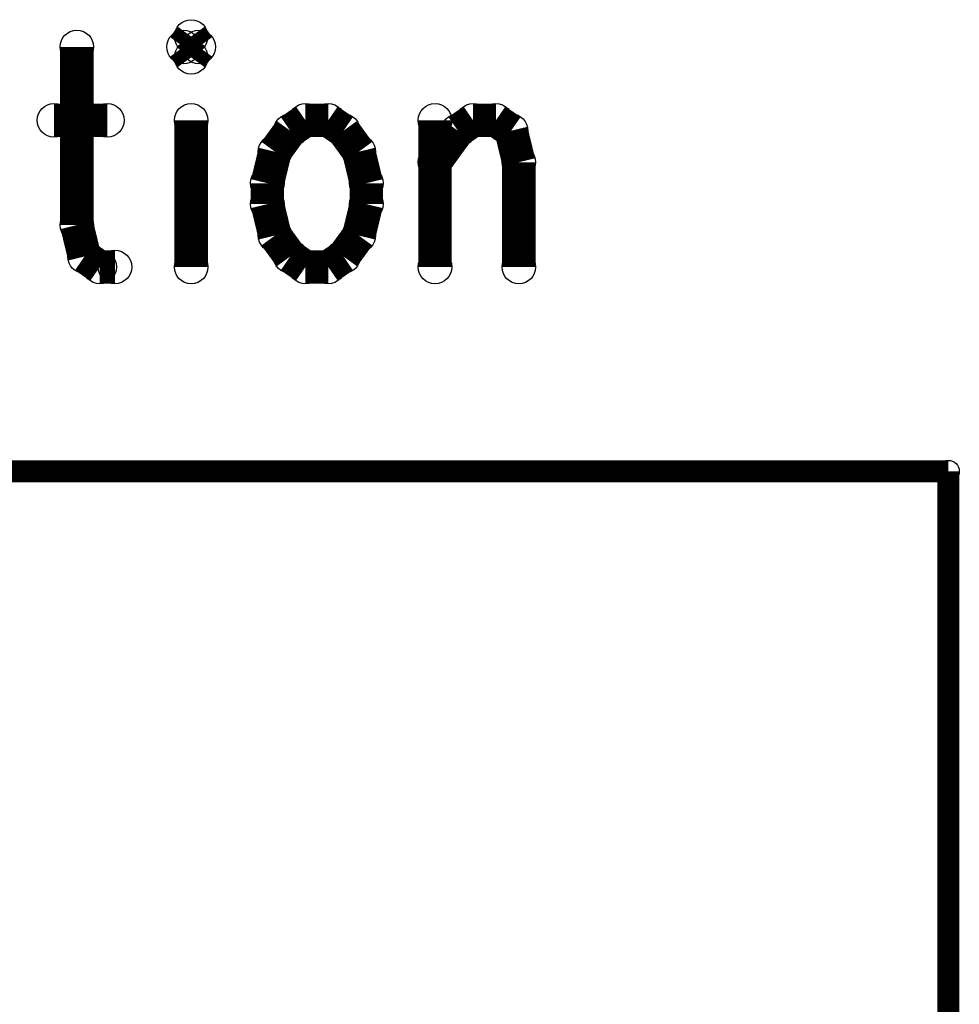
# Model space of a CAD drawing. Extents: x 97 to 162, y 100 to 201.
# Tile 70 of 70: x 118.2 to 122.47, y 196.89 to 201.37. Entities that reach past the tile are written whole.
import ezdxf

# ---------------------------------------------------------------- set-up
doc = ezdxf.new("R2010")
doc.units = 0
doc.layers.get('0').update_dxf_attribs({"linetype": 'CONTINUOUS'})
for name, color, linetype in [('C-MASK_GBR', 7, 'CONTINUOUS'), ('C-SILK_GBR', 6, 'CONTINUOUS'), ('S-MASK_GBR', 1, 'CONTINUOUS'), ('S-SILK_GBR', 4, 'CONTINUOUS')]:
    doc.layers.add(name, color=color, linetype=linetype)

# ---------------------------------------------------------------- blocks, each defined once
blk = doc.blocks.new('ROUND_6')
blk.add_circle((0, 0), 0.0762)
blk = doc.blocks.new('ROUND_10')
blk.add_circle((0, 0), 0.05)

msp = doc.modelspace()

# ---------------------------------------------------------------- linework, layer by layer
at = {"layer": 'C-MASK_GBR'}
for points, const_width in [([(118.978934, 201.290428), (118.94439, 201.24293)], 0.1524), ([(119.013478, 201.24293), (118.978934, 201.290428)], 0.1524), ([(118.45925, 201.24293), (118.45925, 200.433178)], 0.1524), ([(118.94439, 201.24293), (118.978934, 201.195178)], 0.1524), ([(118.978934, 201.195178), (119.013478, 201.24293)], 0.1524), ([(118.355364, 200.909428), (118.597934, 200.909428)], 0.1524), ([(118.978934, 200.909428), (118.978934, 200.242678)], 0.1524), ([(119.498364, 200.909428), (119.429276, 200.86193)], 0.1524), ([(119.60225, 200.909428), (119.498364, 200.909428)], 0.1524), ([(119.671592, 200.86193), (119.60225, 200.909428)], 0.1524), ([(120.08739, 200.909428), (120.08739, 200.242678)], 0.1524), ([(120.191276, 200.86193), (120.260364, 200.909428)], 0.1524), ([(120.260364, 200.909428), (120.36425, 200.909428)], 0.1524), ([(120.36425, 200.909428), (120.433592, 200.86193)], 0.1524), ([(119.429276, 200.86193), (119.359934, 200.76668)], 0.1524), ([(119.740934, 200.76668), (119.671592, 200.86193)], 0.1524), ([(120.08739, 200.718928), (120.191276, 200.86193)], 0.1524), ([(120.433592, 200.86193), (120.46839, 200.718928)], 0.1524), ([(119.359934, 200.76668), (119.32539, 200.623678)], 0.1524), ([(119.775478, 200.623678), (119.740934, 200.76668)], 0.1524), ([(120.46839, 200.718928), (120.46839, 200.242678)], 0.1524), ([(119.32539, 200.623678), (119.32539, 200.528428)], 0.1524), ([(119.775478, 200.528428), (119.775478, 200.623678)], 0.1524), ([(119.32539, 200.528428), (119.359934, 200.38568)], 0.1524), ([(119.740934, 200.38568), (119.775478, 200.528428)], 0.1524), ([(118.45925, 200.433178), (118.494048, 200.29043)], 0.1524), ([(119.359934, 200.38568), (119.429276, 200.29043)], 0.1524), ([(119.671592, 200.29043), (119.740934, 200.38568)], 0.1524), ([(118.494048, 200.29043), (118.56339, 200.242678)], 0.1524), ([(119.429276, 200.29043), (119.498364, 200.242678)], 0.1524), ([(119.60225, 200.242678), (119.671592, 200.29043)], 0.1524), ([(118.56339, 200.242678), (118.632478, 200.242678)], 0.1524), ([(119.498364, 200.242678), (119.60225, 200.242678)], 0.1524), ([(122.420634, 199.314054), (97.020634, 199.314054)], 0.100076), ([(122.420634, 165.278054), (122.420634, 199.314054)], 0.100076)]:
    msp.add_lwpolyline(points, dxfattribs=dict(at, const_width=const_width))
at = {"layer": 'C-SILK_GBR'}
for points, const_width in [([(118.978934, 201.290428), (118.94439, 201.24293)], 0.1524), ([(119.013478, 201.24293), (118.978934, 201.290428)], 0.1524), ([(118.45925, 201.24293), (118.45925, 200.433178)], 0.1524), ([(118.94439, 201.24293), (118.978934, 201.195178)], 0.1524), ([(118.978934, 201.195178), (119.013478, 201.24293)], 0.1524), ([(118.355364, 200.909428), (118.597934, 200.909428)], 0.1524), ([(118.978934, 200.909428), (118.978934, 200.242678)], 0.1524), ([(119.498364, 200.909428), (119.429276, 200.86193)], 0.1524), ([(119.60225, 200.909428), (119.498364, 200.909428)], 0.1524), ([(119.671592, 200.86193), (119.60225, 200.909428)], 0.1524), ([(120.08739, 200.909428), (120.08739, 200.242678)], 0.1524), ([(120.191276, 200.86193), (120.260364, 200.909428)], 0.1524), ([(120.260364, 200.909428), (120.36425, 200.909428)], 0.1524), ([(120.36425, 200.909428), (120.433592, 200.86193)], 0.1524), ([(119.429276, 200.86193), (119.359934, 200.76668)], 0.1524), ([(119.740934, 200.76668), (119.671592, 200.86193)], 0.1524), ([(120.08739, 200.718928), (120.191276, 200.86193)], 0.1524), ([(120.433592, 200.86193), (120.46839, 200.718928)], 0.1524), ([(119.359934, 200.76668), (119.32539, 200.623678)], 0.1524), ([(119.775478, 200.623678), (119.740934, 200.76668)], 0.1524), ([(120.46839, 200.718928), (120.46839, 200.242678)], 0.1524), ([(119.32539, 200.623678), (119.32539, 200.528428)], 0.1524), ([(119.775478, 200.528428), (119.775478, 200.623678)], 0.1524), ([(119.32539, 200.528428), (119.359934, 200.38568)], 0.1524), ([(119.740934, 200.38568), (119.775478, 200.528428)], 0.1524), ([(118.45925, 200.433178), (118.494048, 200.29043)], 0.1524), ([(119.359934, 200.38568), (119.429276, 200.29043)], 0.1524), ([(119.671592, 200.29043), (119.740934, 200.38568)], 0.1524), ([(118.494048, 200.29043), (118.56339, 200.242678)], 0.1524), ([(119.429276, 200.29043), (119.498364, 200.242678)], 0.1524), ([(119.60225, 200.242678), (119.671592, 200.29043)], 0.1524), ([(118.56339, 200.242678), (118.632478, 200.242678)], 0.1524), ([(119.498364, 200.242678), (119.60225, 200.242678)], 0.1524), ([(122.420634, 199.314054), (97.020634, 199.314054)], 0.100076), ([(122.420634, 165.278054), (122.420634, 199.314054)], 0.100076)]:
    msp.add_lwpolyline(points, dxfattribs=dict(at, const_width=const_width))
at = {"layer": 'S-MASK_GBR'}
for points, const_width in [([(118.978934, 201.290428), (118.94439, 201.24293)], 0.1524), ([(119.013478, 201.24293), (118.978934, 201.290428)], 0.1524), ([(118.45925, 201.24293), (118.45925, 200.433178)], 0.1524), ([(118.94439, 201.24293), (118.978934, 201.195178)], 0.1524), ([(118.978934, 201.195178), (119.013478, 201.24293)], 0.1524), ([(118.355364, 200.909428), (118.597934, 200.909428)], 0.1524), ([(118.978934, 200.909428), (118.978934, 200.242678)], 0.1524), ([(119.498364, 200.909428), (119.429276, 200.86193)], 0.1524), ([(119.60225, 200.909428), (119.498364, 200.909428)], 0.1524), ([(119.671592, 200.86193), (119.60225, 200.909428)], 0.1524), ([(120.08739, 200.909428), (120.08739, 200.242678)], 0.1524), ([(120.191276, 200.86193), (120.260364, 200.909428)], 0.1524), ([(120.260364, 200.909428), (120.36425, 200.909428)], 0.1524), ([(120.36425, 200.909428), (120.433592, 200.86193)], 0.1524), ([(119.429276, 200.86193), (119.359934, 200.76668)], 0.1524), ([(119.740934, 200.76668), (119.671592, 200.86193)], 0.1524), ([(120.08739, 200.718928), (120.191276, 200.86193)], 0.1524), ([(120.433592, 200.86193), (120.46839, 200.718928)], 0.1524), ([(119.359934, 200.76668), (119.32539, 200.623678)], 0.1524), ([(119.775478, 200.623678), (119.740934, 200.76668)], 0.1524), ([(120.46839, 200.718928), (120.46839, 200.242678)], 0.1524), ([(119.32539, 200.623678), (119.32539, 200.528428)], 0.1524), ([(119.775478, 200.528428), (119.775478, 200.623678)], 0.1524), ([(119.32539, 200.528428), (119.359934, 200.38568)], 0.1524), ([(119.740934, 200.38568), (119.775478, 200.528428)], 0.1524), ([(118.45925, 200.433178), (118.494048, 200.29043)], 0.1524), ([(119.359934, 200.38568), (119.429276, 200.29043)], 0.1524), ([(119.671592, 200.29043), (119.740934, 200.38568)], 0.1524), ([(118.494048, 200.29043), (118.56339, 200.242678)], 0.1524), ([(119.429276, 200.29043), (119.498364, 200.242678)], 0.1524), ([(119.60225, 200.242678), (119.671592, 200.29043)], 0.1524), ([(118.56339, 200.242678), (118.632478, 200.242678)], 0.1524), ([(119.498364, 200.242678), (119.60225, 200.242678)], 0.1524), ([(122.420634, 199.314054), (97.020634, 199.314054)], 0.100076), ([(122.420634, 165.278054), (122.420634, 199.314054)], 0.100076)]:
    msp.add_lwpolyline(points, dxfattribs=dict(at, const_width=const_width))
at = {"layer": 'S-SILK_GBR'}
for points, const_width in [([(118.978934, 201.290428), (118.94439, 201.24293)], 0.1524), ([(119.013478, 201.24293), (118.978934, 201.290428)], 0.1524), ([(118.45925, 201.24293), (118.45925, 200.433178)], 0.1524), ([(118.94439, 201.24293), (118.978934, 201.195178)], 0.1524), ([(118.978934, 201.195178), (119.013478, 201.24293)], 0.1524), ([(118.355364, 200.909428), (118.597934, 200.909428)], 0.1524), ([(118.978934, 200.909428), (118.978934, 200.242678)], 0.1524), ([(119.498364, 200.909428), (119.429276, 200.86193)], 0.1524), ([(119.60225, 200.909428), (119.498364, 200.909428)], 0.1524), ([(119.671592, 200.86193), (119.60225, 200.909428)], 0.1524), ([(120.08739, 200.909428), (120.08739, 200.242678)], 0.1524), ([(120.191276, 200.86193), (120.260364, 200.909428)], 0.1524), ([(120.260364, 200.909428), (120.36425, 200.909428)], 0.1524), ([(120.36425, 200.909428), (120.433592, 200.86193)], 0.1524), ([(119.429276, 200.86193), (119.359934, 200.76668)], 0.1524), ([(119.740934, 200.76668), (119.671592, 200.86193)], 0.1524), ([(120.08739, 200.718928), (120.191276, 200.86193)], 0.1524), ([(120.433592, 200.86193), (120.46839, 200.718928)], 0.1524), ([(119.359934, 200.76668), (119.32539, 200.623678)], 0.1524), ([(119.775478, 200.623678), (119.740934, 200.76668)], 0.1524), ([(120.46839, 200.718928), (120.46839, 200.242678)], 0.1524), ([(119.32539, 200.623678), (119.32539, 200.528428)], 0.1524), ([(119.775478, 200.528428), (119.775478, 200.623678)], 0.1524), ([(119.32539, 200.528428), (119.359934, 200.38568)], 0.1524), ([(119.740934, 200.38568), (119.775478, 200.528428)], 0.1524), ([(118.45925, 200.433178), (118.494048, 200.29043)], 0.1524), ([(119.359934, 200.38568), (119.429276, 200.29043)], 0.1524), ([(119.671592, 200.29043), (119.740934, 200.38568)], 0.1524), ([(118.494048, 200.29043), (118.56339, 200.242678)], 0.1524), ([(119.429276, 200.29043), (119.498364, 200.242678)], 0.1524), ([(119.60225, 200.242678), (119.671592, 200.29043)], 0.1524), ([(118.56339, 200.242678), (118.632478, 200.242678)], 0.1524), ([(119.498364, 200.242678), (119.60225, 200.242678)], 0.1524), ([(122.420634, 199.314054), (97.020634, 199.314054)], 0.100076), ([(122.420634, 165.278054), (122.420634, 199.314054)], 0.100076)]:
    msp.add_lwpolyline(points, dxfattribs=dict(at, const_width=const_width))

# ---------------------------------------------------------------- block references
at = {"layer": 'C-MASK_GBR'}
for name, p in [('ROUND_6', (118.978934, 201.290428)), ('ROUND_6', (118.45925, 201.24293)), ('ROUND_6', (118.94439, 201.24293)), ('ROUND_6', (118.94439, 201.24293)), ('ROUND_6', (119.013478, 201.24293)), ('ROUND_6', (118.978934, 201.195178)), ('ROUND_6', (118.355364, 200.909428)), ('ROUND_6', (118.597934, 200.909428)), ('ROUND_6', (118.978934, 200.909428)), ('ROUND_6', (119.498364, 200.909428)), ('ROUND_6', (119.498364, 200.909428)), ('ROUND_6', (119.60225, 200.909428)), ('ROUND_6', (120.08739, 200.909428)), ('ROUND_6', (120.260364, 200.909428)), ('ROUND_6', (120.36425, 200.909428)), ('ROUND_6', (119.429276, 200.86193)), ('ROUND_6', (119.671592, 200.86193)), ('ROUND_6', (120.191276, 200.86193)), ('ROUND_6', (120.433592, 200.86193)), ('ROUND_6', (119.359934, 200.76668)), ('ROUND_6', (119.740934, 200.76668)), ('ROUND_6', (120.08739, 200.718928)), ('ROUND_6', (120.46839, 200.718928)), ('ROUND_6', (119.32539, 200.623678)), ('ROUND_6', (119.775478, 200.623678)), ('ROUND_6', (119.32539, 200.528428)), ('ROUND_6', (119.775478, 200.528428)), ('ROUND_6', (118.45925, 200.433178)), ('ROUND_6', (119.359934, 200.38568)), ('ROUND_6', (119.740934, 200.38568)), ('ROUND_6', (118.494048, 200.29043)), ('ROUND_6', (119.429276, 200.29043)), ('ROUND_6', (119.671592, 200.29043)), ('ROUND_6', (118.56339, 200.242678)), ('ROUND_6', (118.632478, 200.242678)), ('ROUND_6', (118.978934, 200.242678)), ('ROUND_6', (119.498364, 200.242678)), ('ROUND_6', (119.60225, 200.242678)), ('ROUND_6', (120.08739, 200.242678)), ('ROUND_6', (120.46839, 200.242678)), ('ROUND_10', (122.420634, 199.314054))]:
    msp.add_blockref(name, p, dxfattribs=at)
at = {"layer": 'C-SILK_GBR'}
for name, p in [('ROUND_6', (118.978934, 201.290428)), ('ROUND_6', (118.45925, 201.24293)), ('ROUND_6', (118.94439, 201.24293)), ('ROUND_6', (118.94439, 201.24293)), ('ROUND_6', (119.013478, 201.24293)), ('ROUND_6', (118.978934, 201.195178)), ('ROUND_6', (118.355364, 200.909428)), ('ROUND_6', (118.597934, 200.909428)), ('ROUND_6', (118.978934, 200.909428)), ('ROUND_6', (119.498364, 200.909428)), ('ROUND_6', (119.498364, 200.909428)), ('ROUND_6', (119.60225, 200.909428)), ('ROUND_6', (120.08739, 200.909428)), ('ROUND_6', (120.260364, 200.909428)), ('ROUND_6', (120.36425, 200.909428)), ('ROUND_6', (119.429276, 200.86193)), ('ROUND_6', (119.671592, 200.86193)), ('ROUND_6', (120.191276, 200.86193)), ('ROUND_6', (120.433592, 200.86193)), ('ROUND_6', (119.359934, 200.76668)), ('ROUND_6', (119.740934, 200.76668)), ('ROUND_6', (120.08739, 200.718928)), ('ROUND_6', (120.46839, 200.718928)), ('ROUND_6', (119.32539, 200.623678)), ('ROUND_6', (119.775478, 200.623678)), ('ROUND_6', (119.32539, 200.528428)), ('ROUND_6', (119.775478, 200.528428)), ('ROUND_6', (118.45925, 200.433178)), ('ROUND_6', (119.359934, 200.38568)), ('ROUND_6', (119.740934, 200.38568)), ('ROUND_6', (118.494048, 200.29043)), ('ROUND_6', (119.429276, 200.29043)), ('ROUND_6', (119.671592, 200.29043)), ('ROUND_6', (118.56339, 200.242678)), ('ROUND_6', (118.632478, 200.242678)), ('ROUND_6', (118.978934, 200.242678)), ('ROUND_6', (119.498364, 200.242678)), ('ROUND_6', (119.60225, 200.242678)), ('ROUND_6', (120.08739, 200.242678)), ('ROUND_6', (120.46839, 200.242678)), ('ROUND_10', (122.420634, 199.314054))]:
    msp.add_blockref(name, p, dxfattribs=at)
at = {"layer": 'S-MASK_GBR'}
for name, p in [('ROUND_6', (118.978934, 201.290428)), ('ROUND_6', (118.45925, 201.24293)), ('ROUND_6', (118.94439, 201.24293)), ('ROUND_6', (118.94439, 201.24293)), ('ROUND_6', (119.013478, 201.24293)), ('ROUND_6', (118.978934, 201.195178)), ('ROUND_6', (118.355364, 200.909428)), ('ROUND_6', (118.597934, 200.909428)), ('ROUND_6', (118.978934, 200.909428)), ('ROUND_6', (119.498364, 200.909428)), ('ROUND_6', (119.498364, 200.909428)), ('ROUND_6', (119.60225, 200.909428)), ('ROUND_6', (120.08739, 200.909428)), ('ROUND_6', (120.260364, 200.909428)), ('ROUND_6', (120.36425, 200.909428)), ('ROUND_6', (119.429276, 200.86193)), ('ROUND_6', (119.671592, 200.86193)), ('ROUND_6', (120.191276, 200.86193)), ('ROUND_6', (120.433592, 200.86193)), ('ROUND_6', (119.359934, 200.76668)), ('ROUND_6', (119.740934, 200.76668)), ('ROUND_6', (120.08739, 200.718928)), ('ROUND_6', (120.46839, 200.718928)), ('ROUND_6', (119.32539, 200.623678)), ('ROUND_6', (119.775478, 200.623678)), ('ROUND_6', (119.32539, 200.528428)), ('ROUND_6', (119.775478, 200.528428)), ('ROUND_6', (118.45925, 200.433178)), ('ROUND_6', (119.359934, 200.38568)), ('ROUND_6', (119.740934, 200.38568)), ('ROUND_6', (118.494048, 200.29043)), ('ROUND_6', (119.429276, 200.29043)), ('ROUND_6', (119.671592, 200.29043)), ('ROUND_6', (118.56339, 200.242678)), ('ROUND_6', (118.632478, 200.242678)), ('ROUND_6', (118.978934, 200.242678)), ('ROUND_6', (119.498364, 200.242678)), ('ROUND_6', (119.60225, 200.242678)), ('ROUND_6', (120.08739, 200.242678)), ('ROUND_6', (120.46839, 200.242678)), ('ROUND_10', (122.420634, 199.314054))]:
    msp.add_blockref(name, p, dxfattribs=at)
at = {"layer": 'S-SILK_GBR'}
for name, p in [('ROUND_6', (118.978934, 201.290428)), ('ROUND_6', (118.45925, 201.24293)), ('ROUND_6', (118.94439, 201.24293)), ('ROUND_6', (118.94439, 201.24293)), ('ROUND_6', (119.013478, 201.24293)), ('ROUND_6', (118.978934, 201.195178)), ('ROUND_6', (118.355364, 200.909428)), ('ROUND_6', (118.597934, 200.909428)), ('ROUND_6', (118.978934, 200.909428)), ('ROUND_6', (119.498364, 200.909428)), ('ROUND_6', (119.498364, 200.909428)), ('ROUND_6', (119.60225, 200.909428)), ('ROUND_6', (120.08739, 200.909428)), ('ROUND_6', (120.260364, 200.909428)), ('ROUND_6', (120.36425, 200.909428)), ('ROUND_6', (119.429276, 200.86193)), ('ROUND_6', (119.671592, 200.86193)), ('ROUND_6', (120.191276, 200.86193)), ('ROUND_6', (120.433592, 200.86193)), ('ROUND_6', (119.359934, 200.76668)), ('ROUND_6', (119.740934, 200.76668)), ('ROUND_6', (120.08739, 200.718928)), ('ROUND_6', (120.46839, 200.718928)), ('ROUND_6', (119.32539, 200.623678)), ('ROUND_6', (119.775478, 200.623678)), ('ROUND_6', (119.32539, 200.528428)), ('ROUND_6', (119.775478, 200.528428)), ('ROUND_6', (118.45925, 200.433178)), ('ROUND_6', (119.359934, 200.38568)), ('ROUND_6', (119.740934, 200.38568)), ('ROUND_6', (118.494048, 200.29043)), ('ROUND_6', (119.429276, 200.29043)), ('ROUND_6', (119.671592, 200.29043)), ('ROUND_6', (118.56339, 200.242678)), ('ROUND_6', (118.632478, 200.242678)), ('ROUND_6', (118.978934, 200.242678)), ('ROUND_6', (119.498364, 200.242678)), ('ROUND_6', (119.60225, 200.242678)), ('ROUND_6', (120.08739, 200.242678)), ('ROUND_6', (120.46839, 200.242678)), ('ROUND_10', (122.420634, 199.314054))]:
    msp.add_blockref(name, p, dxfattribs=at)

doc.saveas('drawing.dxf')
